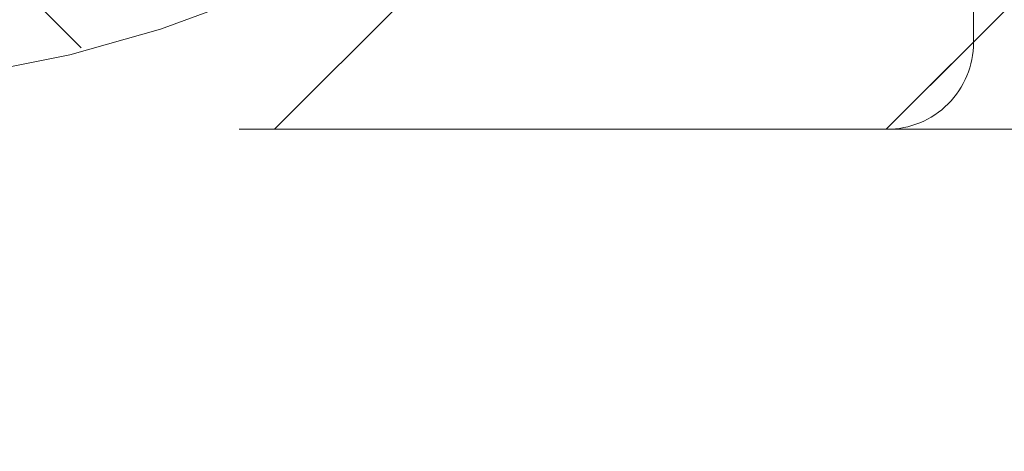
# Model space of a CAD drawing. Header units: inches. Extents: x -420 to -276, y -52 to 18.
# Tile 103 of 187: x -338.15 to -336.719, y -27.606 to -26.979. Entities that reach past the tile are written whole.
import ezdxf

# ---------------------------------------------------------------- set-up
doc = ezdxf.new("R2010")
doc.units = ezdxf.units.IN
doc.header["$LTSCALE"] = 32
doc.header["$MEASUREMENT"] = 0
doc.linetypes.add('Dash Style-1', pattern=[0.083328, 0.041656, -0.041672])
for name, color, linetype, lineweight in [('Black', 7, 'Continuous', 18), ('DashLine', 7, 'Dash Style-1', 13), ('DashLineFill', 7, 'Dash Style-1', 13), ('Drawing', 7, 'Continuous', 18), ('Metal-Black', 7, 'Continuous', 18), ('None', 7, 'Continuous', 18), ('SolidLine', 7, 'Continuous', 15), ('Wood_1-H', 7, 'Continuous', 13)]:
    doc.layers.add(name, color=color, linetype=linetype, lineweight=lineweight)
pattern_1 = [(45, (0, 0), (-1.61301565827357, 1.935715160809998), []), (45, (-1.0608, 1.0608), (-0.4723460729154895, 0.4167612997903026), [])]

# ---------------------------------------------------------------- blocks, each defined once
blk = doc.blocks.new('Group-23')
at = {"layer": 'DashLineFill', "linetype": 'Continuous', "lineweight": 13}
h = blk.add_hatch(dxfattribs=at)
h.set_pattern_fill('Steel', color=253, style=0, pattern_type=2)
h.set_pattern_definition(pattern_1)
h.paths.add_polyline_path([(-2.066929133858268, 1.397637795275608), (2.066929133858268, 1.397637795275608), (2.066929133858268, 0.1377952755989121), (2.106299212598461, 0.1377952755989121), (2.106299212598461, -0.1377952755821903), (2.066929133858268, -0.1377952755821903), (2.066929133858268, -5.275590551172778), (2.106299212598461, -5.275590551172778), (2.106299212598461, -5.55118110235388), (2.066929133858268, -5.55118110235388), (2.066929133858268, -5.82677165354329), (-2.066929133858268, -5.82677165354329), (-2.066929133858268, -5.55118110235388), (-2.106299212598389, -5.55118110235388), (-2.106299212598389, -5.275590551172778), (-2.066929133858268, -5.275590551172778), (-2.066929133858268, -0.1377952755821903), (-2.106299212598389, -0.1377952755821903), (-2.106299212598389, 0.1377952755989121), (-2.066929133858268, 0.1377952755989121)])
blk = doc.blocks.new('TL14_upper_leg (2D)')
at = {"layer": 'DashLine', "color": 7}
blk.add_blockref('Group-23', (0, 0), dxfattribs=at)
blk = doc.blocks.new('1BRPT9-Bracket (2D)')
at = {"layer": 'DashLineFill', "linetype": 'Continuous', "lineweight": 13}
h = blk.add_hatch(dxfattribs=at)
h.set_pattern_fill('Steel', color=253, style=0, pattern_type=2)
h.set_pattern_definition(pattern_1)
edge = h.paths.add_edge_path()
edge.add_arc((1.677931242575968, -8.488188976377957), 0.2519685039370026, 269.999999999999, 360.0000000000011)
edge.add_line((1.929899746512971, -8.488188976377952), (1.929899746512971, -7.480314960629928))
edge.add_line((1.929899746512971, -7.480314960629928), (2.323600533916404, -7.480314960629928))
edge.add_line((2.323600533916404, -7.480314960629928), (2.323600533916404, 7.461135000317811))
edge.add_line((2.323600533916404, 7.461135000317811), (1.929899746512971, 7.480314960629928))
edge.add_line((1.929899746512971, 7.480314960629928), (1.929899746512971, 8.488188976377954))
edge.add_arc((1.677931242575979, 8.488188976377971), 0.2519685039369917, 359.999999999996, 450.0000000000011)
edge.add_line((1.677931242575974, 8.740157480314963), (-2.32206875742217, 8.740157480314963))
edge.add_line((-2.32206875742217, 8.740157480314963), (-2.32206875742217, -8.74015748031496))
edge.add_line((-2.32206875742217, -8.74015748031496), (1.677931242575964, -8.74015748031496))
blk = doc.blocks.new('1BRPFY-Leg_Plate (2D)')
at = {"layer": 'DashLineFill', "linetype": 'Continuous', "lineweight": 13}
h = blk.add_hatch(dxfattribs=at)
h.set_pattern_fill('Steel', color=253, style=0, pattern_type=2)
h.set_pattern_definition(pattern_1)
edge = h.paths.add_edge_path()
edge.add_arc((-1.704724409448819, -1.704724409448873), 0.125984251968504, 179.9999999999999, 269.9999999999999)
edge.add_line((-1.704724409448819, -1.830708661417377), (1.704724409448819, -1.830708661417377))
edge.add_arc((1.704724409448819, -1.704724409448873), 0.125984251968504, 270.0000000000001, 360.0000000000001)
edge.add_line((1.830708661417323, -1.704724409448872), (1.830708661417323, 1.704724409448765))
edge.add_arc((1.704724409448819, 1.704724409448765), 0.1259842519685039, 0, 90)
edge.add_line((1.704724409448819, 1.830708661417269), (-1.704724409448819, 1.830708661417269))
edge.add_arc((-1.704724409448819, 1.704724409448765), 0.1259842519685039, 90, 180)
edge.add_line((-1.830708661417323, 1.704724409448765), (-1.830708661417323, -1.704724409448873))
at = {"layer": 'DashLineFill', "flags": 128}
blk.add_lwpolyline([(-1.830708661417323, -1.704724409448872, 0.414213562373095), (-1.704724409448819, -1.830708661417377), (1.704724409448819, -1.830708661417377, 0.414213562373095), (1.830708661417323, -1.704724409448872), (1.830708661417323, 1.704724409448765, 0.414213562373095), (1.704724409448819, 1.830708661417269), (-1.704724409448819, 1.830708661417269, 0.414213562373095), (-1.830708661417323, 1.704724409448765)], format="xyb", close=True, dxfattribs=at)
blk = doc.blocks.new('SlateLegLocator-R2')
at = {"color": 255, "linetype": 'Dash Style-1', "lineweight": 5}
blk.add_wipeout([(-2.106299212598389, 1.3779527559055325), (2.10629921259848, 1.3779527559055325), (2.10629921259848, -5.807086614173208), (-2.106299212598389, -5.807086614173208)], dxfattribs=at).dxf.layer = 'Black'
blk = doc.blocks.new('Group-53')
at = {"layer": 'None', "color": 7}
for name, p in [('1BRPT9-Bracket (2D)', (7.862204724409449, -12.00787401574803)), ('1BRPFY-Leg_Plate (2D)', (7.862204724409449, -8.30708661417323)), ('TL14_upper_leg (2D)', (7.862204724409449, -8.30708661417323))]:
    blk.add_blockref(name, p, dxfattribs=at)
blk.add_blockref('SlateLegLocator-R2', (7.862204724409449, -8.30708661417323), dxfattribs=at)
blk = doc.blocks.new('Group-54')
at = {"layer": 'None'}
blk.add_blockref('Group-53', (0, 0), dxfattribs=at)
blk = doc.blocks.new('SL Credenza Desk Top (2D)-1')
at = {"layer": 'None'}
blk.add_blockref('Group-54', (0, 0), dxfattribs=at)
at = {"layer": 'Drawing', "color": 0, "flags": 1}
for tag in ['Tag', 'Catalog', 'Option1', 'Option2', 'Option3', 'Option4', 'Option5', 'Option6', 'Option7', 'Option8', 'Option9', 'Option10', 'Option11', 'Option12', 'Custom', 'FinishGroup', 'Discount', 'Item2', 'Item3', 'Item6', 'Item9', 'Item10', 'Item12', 'Item13', 'Item16', 'Item19', 'Item20', 'Item21', 'Item22', 'Item23', 'Item24', 'Item25', 'Item8', 'Item18', 'Item1', 'Item4', 'Item5', 'Item7', 'Item11', 'Item14', 'Item15', 'Item17']:
    blk.add_attdef(tag, (12.88432181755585, -32.50688762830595), '', height=0.007086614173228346, dxfattribs=at)
blk = doc.blocks.new('TLLegSleeve (2D)')
at = {"layer": 'DashLineFill', "linetype": 'Continuous', "lineweight": 13}
h = blk.add_hatch(dxfattribs=at)
h.set_pattern_fill('Steel', color=253, style=0, pattern_type=2)
h.set_pattern_definition(pattern_1)
edge = h.paths.add_edge_path()
edge.add_line((1.08267716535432, 1.402343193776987), (1.08267716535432, 2.913385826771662))
edge.add_arc((-1.707523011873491e-13, 2.913385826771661), 1.08267716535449, 4.479377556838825e-14, 180)
edge.add_line((-1.082677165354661, 2.913385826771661), (-1.08267716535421, 1.402343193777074))
edge.add_arc((-1.332267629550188e-15, 2.886579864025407e-15), 1.771653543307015, 127.6698869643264, 412.330113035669)
edge.add_line((1.08267716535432, 1.402343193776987), (1.08267716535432, 1.402343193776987))
edge = h.paths.add_edge_path()
edge.add_arc((1.665334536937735e-15, 2.91338582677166), 0.7480314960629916, 180, 360)
edge.add_arc((1.665334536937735e-15, 2.91338582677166), 0.7480314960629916, 9.54166404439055e-15, 180)
edge.add_line((-0.7480314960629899, 2.91338582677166), (-0.7480314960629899, 2.91338582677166))
edge = h.paths.add_edge_path()
edge.add_arc((-1.723066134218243e-13, 5.70119602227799e-16), 1.437007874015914, 180, 360)
edge.add_arc((-1.723066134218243e-13, 9.149983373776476e-17), 1.437007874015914, 9.541664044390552e-15, 180)
edge.add_line((-1.437007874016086, 3.308097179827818e-16), (-1.437007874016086, 3.308097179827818e-16))
at = {"layer": 'DashLineFill', "flags": 128}
blk.add_lwpolyline([(1.08267716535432, 1.402343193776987), (1.08267716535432, 2.913385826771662, 0.9999999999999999), (-1.082677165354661, 2.913385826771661), (-1.08267716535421, 1.402343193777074, 2.931618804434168), (1.08267716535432, 1.402343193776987)], format="xyb", close=True, dxfattribs=at)
blk = doc.blocks.new('Low Storage Top 2 Grommets (2D)')
at = {"layer": 'SolidLine', "flags": 128}
blk.add_lwpolyline([(7.283464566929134, 6.692913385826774, -0.414213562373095), (8.976377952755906, 8.385826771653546, -0.414213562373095), (10.66929133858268, 6.692913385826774, -0.414213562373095), (8.976377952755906, 5.000000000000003, -0.414213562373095)], format="xyb", close=True, dxfattribs=at)
at = {"layer": 'Wood_1-H', "color": 7, "xscale": -1}
blk.add_blockref('TLLegSleeve (2D)', (8.976377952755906, 6.692913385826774), dxfattribs=at)
at = {"layer": 'Wood_1-H', "color": 7}
blk.add_blockref('TLLegSleeve (2D)', (8.999999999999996, 6.692913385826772), dxfattribs=at)
blk = doc.blocks.new('1BP8DW-Leveler (2D)')
at = {"layer": 'DashLine', "flags": 128}
for points in [[(0.625, -1.786516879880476e-14), (0.6219904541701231, -0.06126071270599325), (0.6129908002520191, -0.1219314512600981), (0.5980877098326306, -0.1814279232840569), (0.5774247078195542, -0.2391771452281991), (0.551200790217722, -0.2946229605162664), (0.5196685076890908, -0.3472313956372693), (0.4831315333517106, -0.3964958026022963), (0.4419417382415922, -0.4419417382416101), (0.3964958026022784, -0.4831315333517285), (0.3472313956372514, -0.5196685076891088), (0.2946229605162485, -0.5512007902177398), (0.2391771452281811, -0.5774247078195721), (0.181427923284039, -0.5980877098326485), (0.1219314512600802, -0.612990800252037), (0.06126071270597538, -0.6219904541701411), (0, -0.625000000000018), (-0.06126071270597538, -0.6219904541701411), (-0.1219314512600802, -0.612990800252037), (-0.181427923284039, -0.5980877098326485), (-0.2391771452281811, -0.5774247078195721), (-0.2946229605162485, -0.5512007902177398), (-0.3472313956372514, -0.5196685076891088), (-0.3964958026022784, -0.4831315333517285), (-0.4419417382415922, -0.4419417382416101), (-0.4831315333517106, -0.3964958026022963), (-0.5196685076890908, -0.3472313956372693), (-0.551200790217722, -0.2946229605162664), (-0.5774247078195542, -0.2391771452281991), (-0.5980877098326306, -0.1814279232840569), (-0.6129908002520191, -0.1219314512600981), (-0.6219904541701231, -0.06126071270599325), (-0.625, -1.786516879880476e-14), (-0.6219904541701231, 0.06126071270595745), (-0.6129908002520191, 0.1219314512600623), (-0.5980877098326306, 0.1814279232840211), (-0.5774247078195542, 0.2391771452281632), (-0.551200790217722, 0.2946229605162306), (-0.5196685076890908, 0.3472313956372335), (-0.4831315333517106, 0.3964958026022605), (-0.4419417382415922, 0.4419417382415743), (-0.3964958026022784, 0.4831315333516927), (-0.3472313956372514, 0.5196685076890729), (-0.2946229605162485, 0.5512007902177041), (-0.2391771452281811, 0.5774247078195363), (-0.181427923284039, 0.5980877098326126), (-0.1219314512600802, 0.6129908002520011), (-0.06126071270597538, 0.6219904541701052), (0, 0.6249999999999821), (0.06126071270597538, 0.6219904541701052), (0.1219314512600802, 0.6129908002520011), (0.181427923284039, 0.5980877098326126), (0.2391771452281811, 0.5774247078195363), (0.2946229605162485, 0.5512007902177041), (0.3472313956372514, 0.5196685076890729), (0.3964958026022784, 0.4831315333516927), (0.4419417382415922, 0.4419417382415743), (0.4831315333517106, 0.3964958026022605), (0.5196685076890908, 0.3472313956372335), (0.551200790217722, 0.2946229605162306), (0.5774247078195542, 0.2391771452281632), (0.5980877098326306, 0.1814279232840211), (0.6129908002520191, 0.1219314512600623), (0.6219904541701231, 0.06126071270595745)], [(0, 0.1562499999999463), (0.01531517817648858, 0.1554976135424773), (0.03048286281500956, 0.1532477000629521), (0.04535698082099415, 0.1495219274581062), (0.05979428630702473, 0.1443561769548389), (0.07365574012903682, 0.1378001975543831), (0.08680784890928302, 0.129917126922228), (0.09912395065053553, 0.1207828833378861), (0.1104854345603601, 0.1104854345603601), (0.1207828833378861, 0.09912395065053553), (0.129917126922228, 0.08680784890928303), (0.1378001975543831, 0.0736557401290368), (0.1443561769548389, 0.05979428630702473), (0.1495219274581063, 0.04535698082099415), (0.1532477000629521, 0.03048286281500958), (0.1554976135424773, 0.01531517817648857), (0.1562499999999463, 9.56755311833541e-18), (0.1554976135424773, -0.01531517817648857), (0.1532477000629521, -0.03048286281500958), (0.1495219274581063, -0.04535698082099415), (0.1443561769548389, -0.05979428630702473), (0.1378001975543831, -0.0736557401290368), (0.129917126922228, -0.08680784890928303), (0.1207828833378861, -0.09912395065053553), (0.1104854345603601, -0.1104854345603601), (0.09912395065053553, -0.1207828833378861), (0.08680784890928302, -0.129917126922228), (0.07365574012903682, -0.1378001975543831), (0.05979428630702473, -0.1443561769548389), (0.04535698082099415, -0.1495219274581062), (0.03048286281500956, -0.1532477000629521), (0.01531517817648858, -0.1554976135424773), (0, -0.1562499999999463), (-0.01531517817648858, -0.1554976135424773), (-0.03048286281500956, -0.1532477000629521), (-0.04535698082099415, -0.1495219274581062), (-0.05979428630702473, -0.1443561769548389), (-0.07365574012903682, -0.1378001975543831), (-0.08680784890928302, -0.129917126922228), (-0.09912395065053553, -0.1207828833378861), (-0.1104854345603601, -0.1104854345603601), (-0.1207828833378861, -0.09912395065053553), (-0.129917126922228, -0.08680784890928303), (-0.1378001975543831, -0.0736557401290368), (-0.1443561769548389, -0.05979428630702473), (-0.1495219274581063, -0.04535698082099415), (-0.1532477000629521, -0.03048286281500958), (-0.1554976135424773, -0.01531517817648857), (-0.1562499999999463, 9.56755311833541e-18), (-0.1554976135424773, 0.01531517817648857), (-0.1532477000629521, 0.03048286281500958), (-0.1495219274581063, 0.04535698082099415), (-0.1443561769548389, 0.05979428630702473), (-0.1378001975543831, 0.0736557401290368), (-0.129917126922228, 0.08680784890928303), (-0.1207828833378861, 0.09912395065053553), (-0.1104854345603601, 0.1104854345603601), (-0.09912395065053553, 0.1207828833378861), (-0.08680784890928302, 0.129917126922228), (-0.07365574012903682, 0.1378001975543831), (-0.05979428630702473, 0.1443561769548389), (-0.04535698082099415, 0.1495219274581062), (-0.03048286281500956, 0.1532477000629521), (-0.01531517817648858, 0.1554976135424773)], [(5.740531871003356e-18, 0.09374999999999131), (-0.08118988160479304, 0.04687499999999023), (-0.08118988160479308, -0.04687500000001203), (-1.722159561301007e-17, -0.09375000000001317), (0.08118988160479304, -0.04687500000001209), (0.08118988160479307, 0.0468749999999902)]]:
    blk.add_lwpolyline(points, close=True, dxfattribs=at)
blk = doc.blocks.new('1BRPFX-Ped_Plate (2D)')
at = {"layer": 'DashLineFill', "linetype": 'Continuous', "lineweight": 13}
h = blk.add_hatch(dxfattribs=at)
h.set_pattern_fill('Steel', color=253, style=0, pattern_type=2)
h.set_pattern_definition(pattern_1)
edge = h.paths.add_edge_path()
edge.add_arc((-4.145669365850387, -1.704724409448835), 0.125984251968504, 180, 270.0000000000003)
edge.add_line((-4.145669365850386, -1.830708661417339), (4.145669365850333, -1.830708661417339))
edge.add_arc((4.145669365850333, -1.704724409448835), 0.125984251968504, 270.0000000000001, 360)
edge.add_line((4.271653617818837, -1.704724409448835), (4.271653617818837, 1.704724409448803))
edge.add_arc((4.145669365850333, 1.704724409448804), 0.1259842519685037, 359.9999999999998, 450.0000000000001)
edge.add_line((4.145669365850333, 1.830708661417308), (-4.145669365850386, 1.830708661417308))
edge.add_arc((-4.145669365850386, 1.704724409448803), 0.1259842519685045, 89.99999999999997, 179.9999999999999)
edge.add_line((-4.271653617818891, 1.704724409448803), (-4.271653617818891, -1.704724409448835))
at = {"layer": 'DashLineFill', "flags": 128}
blk.add_lwpolyline([(-4.271653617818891, -1.704724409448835, 0.4142135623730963), (-4.145669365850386, -1.830708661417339), (4.145669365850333, -1.830708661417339, 0.4142135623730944), (4.271653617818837, -1.704724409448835), (4.271653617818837, 1.704724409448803, 0.4142135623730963), (4.145669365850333, 1.830708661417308), (-4.145669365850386, 1.830708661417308, 0.4142135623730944), (-4.271653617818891, 1.704724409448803)], format="xyb", close=True, dxfattribs=at)
at = {"layer": 'Metal-Black', "color": 7}
blk.add_blockref('1BP8DW-Leveler (2D)', (2.224409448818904, -1.141732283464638), dxfattribs=at)
blk = doc.blocks.new('Group-73')
at = {"layer": 'Black', "color": 7}
for name in ['1BRPFX-Ped_Plate (2D)', '1BRPFY-Leg_Plate (2D)']:
    blk.add_blockref(name, (8.976377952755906, -8.30708661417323), dxfattribs=at)
blk = doc.blocks.new('Group-74')
at = {"layer": 'None'}
blk.add_blockref('Group-73', (0, 0), dxfattribs=at)
blk = doc.blocks.new('SL Low Storage (2D)-1')
at = {"layer": 'None'}
blk.add_blockref('Group-74', (0, 0), dxfattribs=at)
at = {"layer": 'Drawing', "color": 0, "flags": 1}
for tag in ['Tag', 'Catalog', 'Option1', 'Option2', 'Option3', 'Option4', 'Option5', 'Option6', 'Option7', 'Option8', 'Option9', 'Option10', 'Option11', 'Option12', 'Custom', 'FinishGroup', 'Discount', 'Item2', 'Item3', 'Item6', 'Item9', 'Item10', 'Item12', 'Item13', 'Item16', 'Item19', 'Item20', 'Item21', 'Item22', 'Item23', 'Item24', 'Item25', 'Item8', 'Item18', 'Item1', 'Item4', 'Item5', 'Item7', 'Item11', 'Item14', 'Item15', 'Item17']:
    blk.add_attdef(tag, (11.88845793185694, -36.52252650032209), '', height=0.007086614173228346, dxfattribs=at)

msp = doc.modelspace()

# ---------------------------------------------------------------- block references
at = {"layer": 'Drawing'}
msp.add_blockref('SL Credenza Desk Top (2D)-1', (-346.5750022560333, -16.99999999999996), dxfattribs=at)

# ---------------------------------------------------------------- next in the draw order: block references
at = {"layer": 'Drawing', "color": 7}
msp.add_blockref('Low Storage Top 2 Grommets (2D)', (-347.492325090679, -32.00000000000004), dxfattribs=at)
at = {"layer": 'Drawing'}
msp.add_blockref('SL Low Storage (2D)-1', (-347.5708661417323, -17), dxfattribs=at)

doc.saveas('drawing.dxf')
